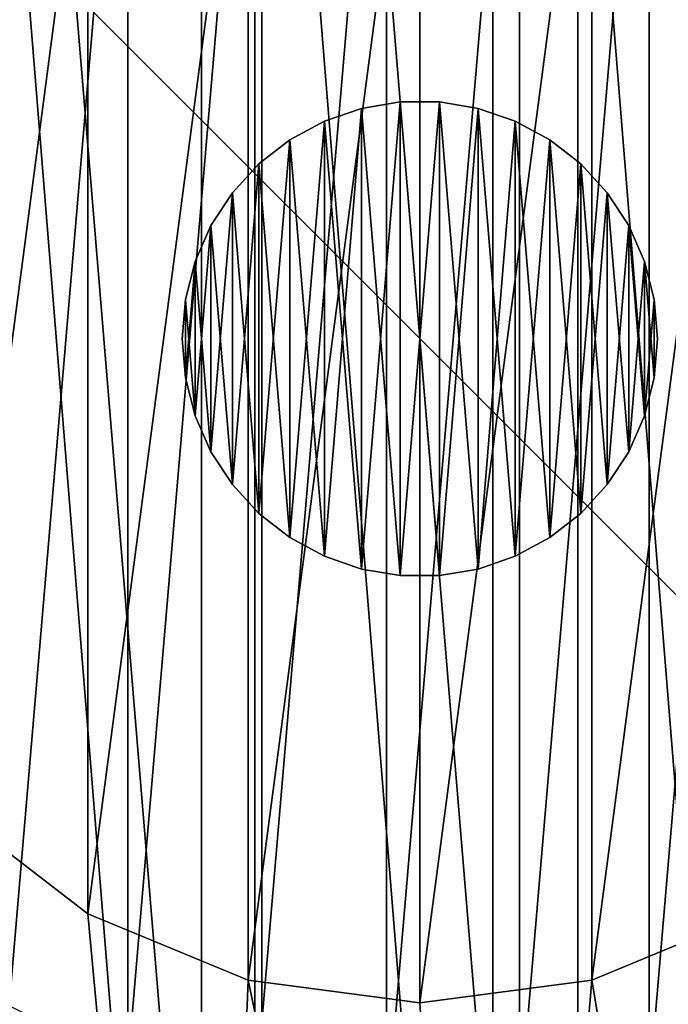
# Model space of a CAD drawing. Header units: millimetres. Extents: x 0.5 to 92.5, y 0.5 to 92.5.
# Tile 11 of 28: x 24.4 to 29.3, y 60.4 to 67.9. Entities that reach past the tile are written whole.
import ezdxf

# ---------------------------------------------------------------- set-up
doc = ezdxf.new("R2010")
doc.units = ezdxf.units.MM
doc.header["$LTSCALE"] = 25.4
doc.layers.get('0').update_dxf_attribs({"true_color": 0xff5454})

# ---------------------------------------------------------------- blocks, each defined once
blk = doc.blocks.new('Grupuj#1')
at = {"color": 7, "true_color": 0xffffff}
mesh = blk.add_polyface(dxfattribs=at)
corners = [(0.1768, 53.828), (0.1768, 49.4489), (0, 51.6384), (0.7025, 55.9608), (0.7025, 47.3161), (1.5635, 57.9817), (1.5635, 45.2952), (2.7375, 59.8383), (2.7375, 43.4386), (4.1942, 61.4825), (4.1942, 41.7944), (5.8957, 62.8718), (5.8957, 40.4051), (7.7981, 63.9701), (7.7981, 39.3068), (8.6495, 51.6384), (9.852, 64.749), (8.8199, 52.9325), (9.3194, 54.1384), (10.114, 55.174), (12.0042, 65.1884), (11.1495, 55.9686), (12.3554, 56.4681), (14.1991, 65.2769), (13.6495, 56.6384), (14.9436, 56.4681), (16.3798, 65.0121), (16.1495, 55.9686), (17.185, 55.174), (18.4897, 64.4009), (17.9796, 54.1384), (18.4791, 52.9325), (18.6495, 51.6384), (20.4743, 63.4593), (9.852, 38.5278), (8.8199, 50.3443), (9.3194, 49.1384), (10.114, 48.1029), (12.0042, 38.0884), (11.1495, 47.3083), (12.3554, 46.8088), (14.1991, 38), (13.6495, 46.6384), (14.9436, 46.8088), (16.3798, 38.2648), (16.1495, 47.3083), (17.185, 48.1029), (18.4897, 38.8759), (17.9796, 49.1384), (18.4791, 50.3443), (20.4743, 39.8176), (22.2821, 62.2114), (22.2821, 41.0655), (23.8663, 60.6897), (23.8663, 42.5871), (25.1859, 58.9336), (25.1859, 44.3432), (26.2068, 56.9886), (26.2068, 46.2883), (26.9024, 54.905), (26.9024, 48.3719), (27.2547, 52.7368), (27.2547, 50.5401), (27.299, 51.6384)]
mesh.append_faces([[corners[k] for k in face] for face in [(0, 1, 2), (62, 61, 63)]], dxfattribs={"vtx0": -1, "color": 7})
mesh.append_faces([[corners[k] for k in face] for face in [(1, 3, 4), (4, 5, 6), (6, 7, 8), (8, 9, 10), (10, 11, 12), (12, 13, 14), (15, 16, 17), (17, 16, 18), (18, 16, 19), (19, 20, 21), (21, 20, 22), (22, 23, 24), (24, 23, 25), (25, 26, 27), (27, 26, 28), (28, 29, 30), (30, 29, 31), (31, 29, 32), (34, 37, 38), (38, 40, 41), (41, 43, 44), (44, 46, 47), (47, 32, 50), (50, 51, 52), (52, 53, 54), (54, 55, 56), (56, 57, 58), (58, 59, 60), (60, 61, 62)]], dxfattribs={"vtx0": -1, "vtx1": -1, "color": 7})
mesh.append_faces([[corners[k] for k in face] for face in [(14, 13, 15), (50, 32, 33)]], dxfattribs={"vtx0": -1, "vtx1": -1, "vtx2": -1, "color": 7})
mesh.append_faces([[corners[k] for k in face] for face in [(1, 0, 3), (4, 3, 5), (6, 5, 7), (8, 7, 9), (10, 9, 11), (12, 11, 13), (15, 13, 16), (19, 16, 20), (22, 20, 23), (25, 23, 26), (28, 26, 29), (32, 29, 33), (15, 34, 14), (34, 15, 35), (34, 35, 36), (34, 36, 37), (38, 37, 39), (38, 39, 40), (41, 40, 42), (41, 42, 43), (44, 43, 45), (44, 45, 46), (47, 46, 48), (47, 48, 49), (47, 49, 32), (50, 33, 51), (52, 51, 53), (54, 53, 55), (56, 55, 57), (58, 57, 59), (60, 59, 61)]], dxfattribs={"vtx0": -1, "vtx2": -1, "color": 7})
mesh = blk.add_polyface(dxfattribs=at)
corners = [(0.1768, 49.4489, 4), (0.1768, 53.828, 4), (0, 51.6384, 4), (0.7025, 47.3161, 4), (0.7025, 55.9608, 4), (1.5635, 45.2952, 4), (1.5635, 57.9817, 4), (2.7375, 43.4386, 4), (2.7375, 59.8383, 4), (4.1942, 41.7944, 4), (4.1942, 61.4825, 4), (5.8957, 40.4051, 4), (5.8957, 62.8718, 4), (7.7981, 39.3068, 4), (7.7981, 63.9701, 4), (9.852, 38.5278, 4), (9.852, 64.749, 4), (12.0042, 38.0884, 4), (12.0042, 65.1884, 4), (14.1991, 38, 4), (14.1991, 65.2769, 4), (16.3798, 38.2648, 4), (16.3798, 65.0121, 4), (18.4897, 38.8759, 4), (18.4897, 64.4009, 4), (20.4743, 39.8176, 4), (20.4743, 63.4593, 4), (22.2821, 41.0655, 4), (22.2821, 62.2114, 4), (23.8663, 42.5871, 4), (23.8663, 60.6897, 4), (25.1859, 44.3432, 4), (25.1859, 58.9336, 4), (26.2068, 46.2883, 4), (26.2068, 56.9886, 4), (26.9024, 48.3719, 4), (26.9024, 54.905, 4), (27.2547, 50.5401, 4), (27.2547, 52.7368, 4), (27.299, 51.6384, 4)]
mesh.append_faces([[corners[k] for k in face] for face in [(0, 1, 2), (38, 37, 39)]], dxfattribs={"vtx0": -1, "color": 7})
mesh.append_faces([[corners[k] for k in face] for face in [(1, 3, 4), (4, 5, 6), (6, 7, 8), (8, 9, 10), (10, 11, 12), (12, 13, 14), (14, 15, 16), (16, 17, 18), (18, 19, 20), (20, 21, 22), (22, 23, 24), (24, 25, 26), (26, 27, 28), (28, 29, 30), (30, 31, 32), (32, 33, 34), (34, 35, 36), (36, 37, 38)]], dxfattribs={"vtx0": -1, "vtx1": -1, "color": 7})
mesh.append_faces([[corners[k] for k in face] for face in [(1, 0, 3), (4, 3, 5), (6, 5, 7), (8, 7, 9), (10, 9, 11), (12, 11, 13), (14, 13, 15), (16, 15, 17), (18, 17, 19), (20, 19, 21), (22, 21, 23), (24, 23, 25), (26, 25, 27), (28, 27, 29), (30, 29, 31), (32, 31, 33), (34, 33, 35), (36, 35, 37)]], dxfattribs={"vtx0": -1, "vtx2": -1, "color": 7})
mesh = blk.add_polyface(dxfattribs=at)
corners = [(8.8199, 52.9325, 3), (8.8199, 50.3443, 3), (8.6495, 51.6384, 3), (9.3194, 54.1384, 3), (9.3194, 49.1384, 3), (10.114, 55.174, 3), (10.114, 48.1029, 3), (11.1495, 55.9686, 3), (11.1495, 47.3083, 3), (12.3554, 56.4681, 3), (12.3554, 46.8088, 3), (13.6495, 56.6384, 3), (13.6495, 46.6384, 3), (14.9436, 56.4681, 3), (14.9436, 46.8088, 3), (16.1495, 55.9686, 3), (16.1495, 47.3083, 3), (17.185, 55.174, 3), (17.185, 48.1029, 3), (17.9796, 54.1384, 3), (17.9796, 49.1384, 3), (18.4791, 52.9325, 3), (18.4791, 50.3443, 3), (18.6495, 51.6384, 3)]
mesh.append_faces([[corners[k] for k in face] for face in [(0, 1, 2), (22, 21, 23)]], dxfattribs={"vtx0": -1, "color": 7})
mesh.append_faces([[corners[k] for k in face] for face in [(1, 3, 4), (4, 5, 6), (6, 7, 8), (8, 9, 10), (10, 11, 12), (12, 13, 14), (14, 15, 16), (16, 17, 18), (18, 19, 20), (20, 21, 22)]], dxfattribs={"vtx0": -1, "vtx1": -1, "color": 7})
mesh.append_faces([[corners[k] for k in face] for face in [(1, 0, 3), (4, 3, 5), (6, 5, 7), (8, 7, 9), (10, 9, 11), (12, 11, 13), (14, 13, 15), (16, 15, 17), (18, 17, 19), (20, 19, 21)]], dxfattribs={"vtx0": -1, "vtx2": -1, "color": 7})
mesh = blk.add_polyface(dxfattribs=at)
corners = [(10.114, 48.1029, 3), (11.1495, 47.3083), (10.114, 48.1029), (11.1495, 47.3083, 3)]
mesh.append_faces([[corners[k] for k in face] for face in [(0, 1, 2), (1, 0, 3)]], dxfattribs={"vtx0": -1, "color": 7})
mesh = blk.add_polyface(dxfattribs=at)
corners = [(11.1495, 47.3083, 3), (12.3554, 46.8088), (11.1495, 47.3083), (12.3554, 46.8088, 3)]
mesh.append_faces([[corners[k] for k in face] for face in [(0, 1, 2), (1, 0, 3)]], dxfattribs={"vtx0": -1, "color": 7})
mesh = blk.add_polyface(dxfattribs=at)
corners = [(14.9436, 46.8088, 3), (16.1495, 47.3083), (14.9436, 46.8088), (16.1495, 47.3083, 3)]
mesh.append_faces([[corners[k] for k in face] for face in [(0, 1, 2), (1, 0, 3)]], dxfattribs={"vtx0": -1, "color": 7})
mesh = blk.add_polyface(dxfattribs=at)
corners = [(12.3554, 46.8088, 3), (13.6495, 46.6384), (12.3554, 46.8088), (13.6495, 46.6384, 3)]
mesh.append_faces([[corners[k] for k in face] for face in [(0, 1, 2), (1, 0, 3)]], dxfattribs={"vtx0": -1, "color": 7})
mesh = blk.add_polyface(dxfattribs=at)
corners = [(13.6495, 46.6384, 3), (14.9436, 46.8088), (13.6495, 46.6384), (14.9436, 46.8088, 3)]
mesh.append_faces([[corners[k] for k in face] for face in [(0, 1, 2), (1, 0, 3)]], dxfattribs={"vtx0": -1, "color": 7})
blk = doc.blocks.new('MIDI-LED-10061-10064.STL')
at = {"color": 0}
blk.add_blockref('Grupuj#1', (13.8013, 13.8222, 12.5251), dxfattribs=at)
at = {"color": 250, "true_color": 0x262626}
mesh = blk.add_polyface(dxfattribs=at)
corners = [(0.4508, 0.4606, 2.8251), (6.4508, 6.4606, 2.8251), (0.4508, 92.4606, 2.8251), (92.4508, 0.4606, 2.8251), (86.4508, 6.4606, 2.8251), (86.4508, 86.4606, 2.8251), (6.4508, 86.4606, 2.8251), (92.4508, 92.4606, 2.8251)]
mesh.append_faces([[corners[k] for k in face] for face in [(0, 1, 2), (1, 3, 4), (4, 3, 5), (2, 6, 7), (6, 2, 1), (7, 5, 3)]], dxfattribs={"vtx0": -1, "vtx1": -1, "color": 250})
mesh.append_faces([[corners[k] for k in face] for face in [(1, 0, 3), (7, 6, 5)]], dxfattribs={"vtx0": -1, "vtx2": -1, "color": 250})
mesh = blk.add_polyface(dxfattribs=at)
corners = [(0.4508, 92.4606, 0.3251), (8.2008, 84.7106, 0.3251), (0.4508, 0.4606, 0.3251), (92.4508, 92.4606, 0.3251), (84.7008, 84.7106, 0.3251), (84.7008, 8.2106, 0.3251), (8.2008, 8.2106, 0.3251), (92.4508, 0.4606, 0.3251)]
mesh.append_faces([[corners[k] for k in face] for face in [(0, 1, 2), (1, 3, 4), (4, 3, 5), (2, 6, 7), (6, 2, 1), (7, 5, 3)]], dxfattribs={"vtx0": -1, "vtx1": -1, "color": 250})
mesh.append_faces([[corners[k] for k in face] for face in [(1, 0, 3), (7, 6, 5)]], dxfattribs={"vtx0": -1, "vtx2": -1, "color": 250})
mesh = blk.add_polyface(dxfattribs=at)
corners = [(84.8785, 8.0328, 32.8251), (8.023, 84.8884, 32.8251), (8.023, 8.0328, 32.8251), (84.8785, 84.8884, 32.8251)]
mesh.append_faces([[corners[k] for k in face] for face in [(0, 1, 2), (1, 0, 3)]], dxfattribs={"vtx0": -1, "color": 250})
at = {"color": 250, "true_color": 0x2f2e2e}
mesh = blk.add_polyface(dxfattribs=at)
corners = [(8.4508, 8.4606, 12.3251), (14.4508, 27.4606, 12.3251), (8.4508, 84.4606, 12.3251), (14.9329, 23.9532, 12.3251), (16.3433, 20.706, 12.3251), (18.5776, 17.9597, 12.3251), (21.4699, 15.9181, 12.3251), (24.8058, 14.7325, 12.3251), (84.4508, 8.4606, 12.3251), (28.3379, 14.4909, 12.3251), (31.8042, 15.2112, 12.3251), (34.9476, 16.84, 12.3251), (37.535, 19.2565, 12.3251), (61.0973, 15.2112, 12.3251), (39.3745, 22.2814, 12.3251), (40.3297, 25.6904, 12.3251), (57.9539, 16.84, 12.3251), (40.4508, 27.4606, 12.3251), (55.3665, 19.2565, 12.3251), (53.527, 22.2814, 12.3251), (40.4508, 65.4606, 12.3251), (52.5719, 25.6904, 12.3251), (52.4508, 27.4606, 12.3251), (64.5636, 14.4909, 12.3251), (68.0957, 14.7325, 12.3251), (71.4316, 15.9181, 12.3251), (74.324, 17.9597, 12.3251), (76.5582, 20.706, 12.3251), (77.9687, 23.9532, 12.3251), (78.4508, 27.4606, 12.3251), (78.4508, 65.4606, 12.3251), (24.8058, 78.1887, 12.3251), (84.4508, 84.4606, 12.3251), (21.4699, 77.0031, 12.3251), (18.5776, 74.9615, 12.3251), (16.3433, 72.2152, 12.3251), (14.9329, 68.968, 12.3251), (14.4508, 65.4606, 12.3251), (28.3379, 78.4303, 12.3251), (31.8042, 77.71, 12.3251), (34.9476, 76.0812, 12.3251), (37.535, 73.6647, 12.3251), (61.0973, 77.71, 12.3251), (39.3745, 70.6398, 12.3251), (40.3297, 67.2308, 12.3251), (57.9539, 76.0812, 12.3251), (55.3665, 73.6647, 12.3251), (53.527, 70.6398, 12.3251), (52.5719, 67.2308, 12.3251), (52.4508, 65.4606, 12.3251), (64.5636, 78.4303, 12.3251), (68.0957, 78.1887, 12.3251), (71.4316, 77.0031, 12.3251), (74.324, 74.9615, 12.3251), (76.5582, 72.2152, 12.3251), (77.9687, 68.968, 12.3251), (52.5719, 29.2308, 12.3251), (52.5719, 63.6904, 12.3251), (53.527, 32.6398, 12.3251), (53.527, 60.2814, 12.3251), (55.3665, 35.6647, 12.3251), (55.3665, 57.2565, 12.3251), (57.9539, 38.0812, 12.3251), (57.9539, 54.84, 12.3251), (61.0973, 39.71, 12.3251), (61.0973, 53.2112, 12.3251), (64.5636, 40.4303, 12.3251), (64.5636, 52.4909, 12.3251), (68.0957, 40.1887, 12.3251), (68.0957, 52.7325, 12.3251), (71.4316, 39.0031, 12.3251), (71.4316, 53.9181, 12.3251), (74.324, 36.9615, 12.3251), (74.324, 55.9597, 12.3251), (76.5582, 34.2152, 12.3251), (76.5582, 58.706, 12.3251), (77.9687, 30.968, 12.3251), (77.9687, 61.9532, 12.3251), (14.9329, 30.968, 12.3251), (14.9329, 61.9532, 12.3251), (16.3433, 34.2152, 12.3251), (16.3433, 58.706, 12.3251), (18.5776, 36.9615, 12.3251), (18.5776, 55.9597, 12.3251), (21.4699, 39.0031, 12.3251), (21.4699, 53.9181, 12.3251), (24.8058, 40.1887, 12.3251), (24.8058, 52.7325, 12.3251), (28.3379, 40.4303, 12.3251), (28.3379, 52.4909, 12.3251), (31.8042, 39.71, 12.3251), (31.8042, 53.2112, 12.3251), (34.9476, 38.0812, 12.3251), (34.9476, 54.84, 12.3251), (37.535, 35.6647, 12.3251), (37.535, 57.2565, 12.3251), (39.3745, 32.6398, 12.3251), (39.3745, 60.2814, 12.3251), (40.3297, 29.2308, 12.3251), (40.3297, 63.6904, 12.3251)]
mesh.append_faces([[corners[k] for k in face] for face in [(0, 1, 2), (1, 0, 3), (3, 0, 4), (4, 0, 5), (5, 0, 6), (6, 0, 7), (7, 8, 9), (9, 8, 10), (10, 8, 11), (11, 8, 12), (12, 13, 14), (14, 13, 15), (15, 16, 17), (13, 8, 23), (23, 8, 24), (24, 8, 25), (25, 8, 26), (26, 8, 27), (27, 8, 28), (28, 8, 29), (2, 31, 32), (31, 2, 33), (33, 2, 34), (34, 2, 35), (35, 2, 36), (36, 2, 37), (42, 44, 45), (45, 20, 46), (46, 20, 47), (47, 20, 48), (48, 20, 49), (32, 30, 8), (56, 49, 22), (49, 56, 57), (57, 58, 59), (59, 60, 61), (61, 62, 63), (63, 64, 65), (65, 66, 67), (67, 68, 69), (69, 70, 71), (71, 72, 73), (73, 74, 75), (75, 76, 77), (77, 29, 30), (78, 37, 1), (37, 78, 79), (79, 80, 81), (81, 82, 83), (83, 84, 85), (85, 86, 87), (87, 88, 89), (89, 90, 91), (91, 92, 93), (93, 94, 95), (95, 96, 97), (97, 98, 99), (99, 17, 20)]], dxfattribs={"vtx0": -1, "vtx1": -1, "color": 250})
mesh.append_faces([[corners[k] for k in face] for face in [(12, 8, 13), (17, 19, 20), (29, 8, 30), (37, 2, 1), (32, 41, 42), (49, 20, 22)]], dxfattribs={"vtx0": -1, "vtx1": -1, "vtx2": -1, "color": 250})
mesh.append_faces([[corners[k] for k in face] for face in [(7, 0, 8), (15, 13, 16), (17, 16, 18), (17, 18, 19), (20, 19, 21), (20, 21, 22), (32, 31, 38), (32, 38, 39), (32, 39, 40), (32, 40, 41), (42, 41, 43), (42, 43, 44), (45, 44, 20), (32, 42, 50), (32, 50, 51), (32, 51, 52), (32, 52, 53), (32, 53, 54), (32, 54, 55), (32, 55, 30), (57, 56, 58), (59, 58, 60), (61, 60, 62), (63, 62, 64), (65, 64, 66), (67, 66, 68), (69, 68, 70), (71, 70, 72), (73, 72, 74), (75, 74, 76), (77, 76, 29), (79, 78, 80), (81, 80, 82), (83, 82, 84), (85, 84, 86), (87, 86, 88), (89, 88, 90), (91, 90, 92), (93, 92, 94), (95, 94, 96), (97, 96, 98), (99, 98, 17)]], dxfattribs={"vtx0": -1, "vtx2": -1, "color": 250})
mesh = blk.add_polyface(dxfattribs=at)
corners = [(8.4508, 84.4606, 0.3251), (9.4508, 83.4606, 0.3251), (8.4508, 8.4606, 0.3251), (84.4508, 84.4606, 0.3251), (45.4508, 83.4606, 0.3251), (47.4508, 83.4606, 0.3251), (45.4508, 47.4606, 0.3251), (45.4508, 45.4606, 0.3251), (45.4508, 9.4606, 0.3251), (83.4508, 83.4606, 0.3251), (83.4508, 47.4606, 0.3251), (83.4508, 45.4606, 0.3251), (83.4508, 9.4606, 0.3251), (9.4508, 9.4606, 0.3251), (84.4508, 8.4606, 0.3251), (9.4508, 47.4606, 0.3251), (9.4508, 45.4606, 0.3251), (47.4508, 9.4606, 0.3251), (47.4508, 47.4606, 0.3251), (47.4508, 45.4606, 0.3251)]
mesh.append_faces([[corners[k] for k in face] for face in [(0, 1, 2), (1, 3, 4), (4, 5, 6), (7, 5, 8), (5, 3, 9), (9, 3, 10), (11, 3, 12), (2, 13, 14), (13, 15, 16), (17, 18, 19), (14, 12, 3), (10, 19, 18), (19, 10, 11), (6, 16, 15), (16, 6, 7)]], dxfattribs={"vtx0": -1, "vtx1": -1, "color": 250})
mesh.append_faces([[corners[k] for k in face] for face in [(4, 3, 5), (6, 5, 7), (10, 3, 11), (13, 2, 1), (14, 8, 17), (17, 8, 5)]], dxfattribs={"vtx0": -1, "vtx1": -1, "vtx2": -1, "color": 250})
mesh.append_faces([[corners[k] for k in face] for face in [(1, 0, 3), (13, 1, 15), (14, 13, 8), (17, 5, 18), (14, 17, 12)]], dxfattribs={"vtx0": -1, "vtx2": -1, "color": 250})
at = {"color": 250, "true_color": 0x262626}
mesh = blk.add_polyface(dxfattribs=at)
corners = [(82.603, 82.6128, 30.3251), (10.2986, 10.3084, 30.3251), (10.2986, 82.6128, 30.3251), (82.603, 10.3084, 30.3251)]
mesh.append_faces([[corners[k] for k in face] for face in [(0, 1, 2), (1, 0, 3)]], dxfattribs={"vtx0": -1, "color": 250})
at = {"color": 49, "true_color": 0x464545}
mesh = blk.add_polyface(dxfattribs=at)
corners = [(13.2254, 67.8344, 16.7653), (13.2254, 63.0868, 16.7653), (13.0287, 65.4606, 16.7653), (13.8101, 70.1434, 16.7653), (13.5287, 65.4606, 16.7653), (13.7289, 67.8134, 16.7653), (14.3239, 70.0986, 16.7653), (14.7669, 72.3248, 16.7653), (15.2966, 72.2503, 16.7653), (16.0697, 74.3188, 16.7653), (16.6189, 74.2067, 16.7653), (17.6829, 76.0713, 16.7653), (18.2528, 75.9115, 16.7653), (19.5626, 77.5343, 16.7653), (20.1513, 77.3157, 16.7653), (21.6575, 78.668, 16.7653), (22.2598, 78.3788, 16.7653), (23.9104, 79.4414, 16.7653), (24.5177, 79.0702, 16.7653), (26.2598, 79.8334, 16.7653), (26.8599, 79.3702, 16.7653), (28.6417, 79.8334, 16.7653), (29.2191, 79.2699, 16.7653), (30.9912, 79.4414, 16.7653), (31.5275, 78.7724, 16.7653), (33.2441, 78.668, 16.7653), (33.7186, 77.892, 16.7653), (35.3389, 77.5343, 16.7653), (35.7293, 76.6539, 16.7653), (37.2186, 76.0713, 16.7653), (37.5019, 75.0938, 16.7653), (38.8318, 74.3188, 16.7653), (38.9854, 73.2566, 16.7653), (40.1346, 72.3248, 16.7653), (40.137, 71.1951, 16.7653), (41.0914, 70.1434, 16.7653), (40.9237, 68.9687, 16.7653), (41.3227, 66.6413, 16.7653), (41.6762, 67.8344, 16.7653), (41.3227, 64.2799, 16.7653), (13.8101, 60.7777, 16.7653), (13.7289, 63.1077, 16.7653), (14.3239, 60.8226, 16.7653), (14.7669, 58.5964, 16.7653), (15.2966, 58.6709, 16.7653), (16.0697, 56.6024, 16.7653), (16.6189, 56.7145, 16.7653), (17.6829, 54.8499, 16.7653), (18.2528, 55.0097, 16.7653), (19.5626, 53.3869, 16.7653), (20.1513, 53.6055, 16.7653), (21.6575, 52.2532, 16.7653), (22.2598, 52.5424, 16.7653), (23.9104, 51.4798, 16.7653), (24.5177, 51.851, 16.7653), (26.2598, 51.0877, 16.7653), (26.8599, 51.551, 16.7653), (28.6417, 51.0877, 16.7653), (29.2191, 51.6513, 16.7653), (30.9912, 51.4798, 16.7653), (31.5275, 52.1487, 16.7653), (33.2441, 52.2532, 16.7653), (33.7186, 53.0292, 16.7653), (35.3389, 53.3869, 16.7653), (35.7293, 54.2673, 16.7653), (37.2186, 54.8499, 16.7653), (37.5019, 55.8274, 16.7653), (38.8318, 56.6024, 16.7653), (38.9854, 57.6646, 16.7653), (40.1346, 58.5964, 16.7653), (40.137, 59.7261, 16.7653), (41.0914, 60.7777, 16.7653), (40.9237, 61.9525, 16.7653), (41.6762, 63.0868, 16.7653), (41.8729, 65.4606, 16.7653)]
mesh.append_faces([[corners[k] for k in face] for face in [(0, 1, 2), (73, 38, 74)]], dxfattribs={"vtx0": -1, "color": 49})
mesh.append_faces([[corners[k] for k in face] for face in [(4, 3, 5), (5, 3, 6), (6, 7, 8), (8, 9, 10), (10, 11, 12), (12, 13, 14), (14, 15, 16), (16, 17, 18), (18, 19, 20), (20, 21, 22), (22, 23, 24), (24, 25, 26), (26, 27, 28), (28, 29, 30), (30, 31, 32), (32, 33, 34), (34, 35, 36), (36, 35, 37), (37, 38, 39), (40, 42, 43), (43, 44, 45), (45, 46, 47), (47, 48, 49), (49, 50, 51), (51, 52, 53), (53, 54, 55), (55, 56, 57), (57, 58, 59), (59, 60, 61), (61, 62, 63), (63, 64, 65), (65, 66, 67), (67, 68, 69), (69, 70, 71), (71, 39, 73)]], dxfattribs={"vtx0": -1, "vtx1": -1, "color": 49})
mesh.append_faces([[corners[k] for k in face] for face in [(1, 3, 4), (73, 39, 38)]], dxfattribs={"vtx0": -1, "vtx1": -1, "vtx2": -1, "color": 49})
mesh.append_faces([[corners[k] for k in face] for face in [(1, 0, 3), (6, 3, 7), (8, 7, 9), (10, 9, 11), (12, 11, 13), (14, 13, 15), (16, 15, 17), (18, 17, 19), (20, 19, 21), (22, 21, 23), (24, 23, 25), (26, 25, 27), (28, 27, 29), (30, 29, 31), (32, 31, 33), (34, 33, 35), (37, 35, 38), (4, 40, 1), (40, 4, 41), (40, 41, 42), (43, 42, 44), (45, 44, 46), (47, 46, 48), (49, 48, 50), (51, 50, 52), (53, 52, 54), (55, 54, 56), (57, 56, 58), (59, 58, 60), (61, 60, 62), (63, 62, 64), (65, 64, 66), (67, 66, 68), (69, 68, 70), (71, 70, 72), (71, 72, 39)]], dxfattribs={"vtx0": -1, "vtx2": -1, "color": 49})
mesh = blk.add_polyface(dxfattribs=at)
corners = [(13.2254, 63.0868, 28.8778), (13.2254, 67.8344, 28.8778), (13.0287, 65.4606, 28.8778), (13.8101, 60.7777, 28.8778), (13.8101, 70.1434, 28.8778), (14.7669, 58.5964, 28.8778), (14.7669, 72.3248, 28.8778), (16.0697, 56.6024, 28.8778), (16.0697, 74.3188, 28.8778), (17.6829, 54.8499, 28.8778), (17.6829, 76.0713, 28.8778), (19.5626, 53.3869, 28.8778), (19.5626, 77.5343, 28.8778), (21.6575, 52.2532, 28.8778), (21.6575, 78.668, 28.8778), (23.9104, 51.4798, 28.8778), (23.9104, 79.4414, 28.8778), (26.2598, 51.0877, 28.8778), (26.2598, 79.8334, 28.8778), (28.6417, 51.0877, 28.8778), (28.6417, 79.8334, 28.8778), (30.9912, 51.4798, 28.8778), (30.9912, 79.4414, 28.8778), (33.2441, 52.2532, 28.8778), (33.2441, 78.668, 28.8778), (35.3389, 53.3869, 28.8778), (35.3389, 77.5343, 28.8778), (37.2186, 54.8499, 28.8778), (37.2186, 76.0713, 28.8778), (38.8318, 56.6024, 28.8778), (38.8318, 74.3188, 28.8778), (40.1346, 58.5964, 28.8778), (40.1346, 72.3248, 28.8778), (41.0914, 60.7777, 28.8778), (41.0914, 70.1434, 28.8778), (41.6762, 63.0868, 28.8778), (41.6762, 67.8344, 28.8778), (41.8729, 65.4606, 28.8778)]
mesh.append_faces([[corners[k] for k in face] for face in [(0, 1, 2), (36, 35, 37)]], dxfattribs={"vtx0": -1, "color": 49})
mesh.append_faces([[corners[k] for k in face] for face in [(1, 3, 4), (4, 5, 6), (6, 7, 8), (8, 9, 10), (10, 11, 12), (12, 13, 14), (14, 15, 16), (16, 17, 18), (18, 19, 20), (20, 21, 22), (22, 23, 24), (24, 25, 26), (26, 27, 28), (28, 29, 30), (30, 31, 32), (32, 33, 34), (34, 35, 36)]], dxfattribs={"vtx0": -1, "vtx1": -1, "color": 49})
mesh.append_faces([[corners[k] for k in face] for face in [(1, 0, 3), (4, 3, 5), (6, 5, 7), (8, 7, 9), (10, 9, 11), (12, 11, 13), (14, 13, 15), (16, 15, 17), (18, 17, 19), (20, 19, 21), (22, 21, 23), (24, 23, 25), (26, 25, 27), (28, 27, 29), (30, 29, 31), (32, 31, 33), (34, 33, 35)]], dxfattribs={"vtx0": -1, "vtx2": -1, "color": 49})
at = {"color": 250, "true_color": 0x2f2e2e}
mesh = blk.add_polyface(dxfattribs=at)
corners = [(14.12, 71.7203, 11.3251), (14.4508, 65.4606, 11.3251), (14.12, 59.2009, 11.3251), (14.9329, 68.968, 11.3251), (16.3433, 72.2152, 11.3251), (21.1911, 78.7914, 11.3251), (18.5776, 74.9615, 11.3251), (21.4699, 77.0031, 11.3251), (24.8058, 78.1887, 11.3251), (28.3379, 78.4303, 11.3251), (33.7105, 78.7914, 11.3251), (31.8042, 77.71, 11.3251), (34.9476, 76.0812, 11.3251), (40.7816, 71.7203, 11.3251), (37.535, 73.6647, 11.3251), (39.3745, 70.6398, 11.3251), (40.3297, 67.2308, 11.3251), (40.3297, 63.6904, 11.3251), (16.3433, 58.706, 11.3251), (21.1911, 52.1298, 11.3251), (14.9329, 61.9532, 11.3251), (18.5776, 55.9597, 11.3251), (21.4699, 53.9181, 11.3251), (24.8058, 52.7325, 11.3251), (28.3379, 52.4909, 11.3251), (33.7105, 52.1298, 11.3251), (31.8042, 53.2112, 11.3251), (34.9476, 54.84, 11.3251), (40.7816, 59.2009, 11.3251), (37.535, 57.2565, 11.3251), (39.3745, 60.2814, 11.3251)]
mesh.append_faces([[corners[k] for k in face] for face in [(0, 1, 2), (1, 0, 3), (3, 0, 4), (4, 5, 6), (6, 5, 7), (7, 5, 8), (8, 5, 9), (9, 10, 11), (11, 10, 12), (12, 13, 14), (14, 13, 15), (15, 13, 16), (16, 13, 17), (2, 18, 19), (18, 2, 20), (20, 2, 1), (19, 24, 25), (25, 27, 28), (28, 17, 13)]], dxfattribs={"vtx0": -1, "vtx1": -1, "color": 250})
mesh.append_faces([[corners[k] for k in face] for face in [(4, 0, 5), (9, 5, 10), (12, 10, 13), (19, 18, 21), (19, 21, 22), (19, 22, 23), (19, 23, 24), (25, 24, 26), (25, 26, 27), (28, 27, 29), (28, 29, 30), (28, 30, 17)]], dxfattribs={"vtx0": -1, "vtx2": -1, "color": 250})
at = {"color": 49, "true_color": 0x464545}
mesh = blk.add_polyface(dxfattribs=at)
corners = [(21.635, 66.4578, 28.3778), (21.635, 64.4634, 28.3778), (21.5502, 65.4606, 28.3778), (21.8872, 67.4263, 28.3778), (21.8872, 63.4949, 28.3778), (22.2995, 68.3383, 28.3778), (22.2995, 62.5829, 28.3778), (22.8599, 69.1675, 28.3778), (22.8599, 61.7537, 28.3778), (23.5524, 69.89, 28.3778), (23.5524, 61.0312, 28.3778), (24.357, 70.4851, 28.3778), (24.357, 60.4361, 28.3778), (25.2507, 70.9357, 28.3778), (25.2507, 59.9855, 28.3778), (26.2076, 71.2288, 28.3778), (26.2076, 59.6924, 28.3778), (27.2003, 71.3559, 28.3778), (27.2003, 59.5653, 28.3778), (28.2003, 71.3134, 28.3778), (28.2003, 59.6078, 28.3778), (29.1786, 71.1026, 28.3778), (29.1786, 59.8186, 28.3778), (30.1073, 70.7294, 28.3778), (30.1073, 60.1918, 28.3778), (30.9595, 70.2047, 28.3778), (30.9595, 60.7165, 28.3778), (31.7108, 69.5435, 28.3778), (31.7108, 61.3777, 28.3778), (32.3395, 68.7648, 28.3778), (32.3395, 62.1564, 28.3778), (32.8276, 67.8911, 28.3778), (32.8276, 63.0301, 28.3778), (33.161, 66.9474, 28.3778), (33.161, 63.9738, 28.3778), (33.3301, 65.961, 28.3778), (33.3301, 64.9602, 28.3778)]
mesh.append_faces([[corners[k] for k in face] for face in [(0, 1, 2), (34, 35, 36)]], dxfattribs={"vtx0": -1, "color": 49})
mesh.append_faces([[corners[k] for k in face] for face in [(1, 3, 4), (4, 5, 6), (6, 7, 8), (8, 9, 10), (10, 11, 12), (12, 13, 14), (14, 15, 16), (16, 17, 18), (18, 19, 20), (20, 21, 22), (22, 23, 24), (24, 25, 26), (26, 27, 28), (28, 29, 30), (30, 31, 32), (32, 33, 34)]], dxfattribs={"vtx0": -1, "vtx1": -1, "color": 49})
mesh.append_faces([[corners[k] for k in face] for face in [(1, 0, 3), (4, 3, 5), (6, 5, 7), (8, 7, 9), (10, 9, 11), (12, 11, 13), (14, 13, 15), (16, 15, 17), (18, 17, 19), (20, 19, 21), (22, 21, 23), (24, 23, 25), (26, 25, 27), (28, 27, 29), (30, 29, 31), (32, 31, 33), (34, 33, 35)]], dxfattribs={"vtx0": -1, "vtx2": -1, "color": 49})
at = {"color": 41, "true_color": 0xffe0b0}
mesh = blk.add_polyface(dxfattribs=at)
corners = [(25.6861, 65.7551, 26.895), (25.6861, 65.1661, 26.895), (25.6617, 65.4606, 26.895), (25.7586, 66.0415, 26.895), (25.7586, 64.8797, 26.895), (25.8773, 66.3121, 26.895), (25.8773, 64.6091, 26.895), (26.0389, 66.5595, 26.895), (26.0389, 64.3617, 26.895), (26.2391, 66.7769, 26.895), (26.2391, 64.1443, 26.895), (26.4722, 66.9584, 26.895), (26.4722, 63.9628, 26.895), (26.7321, 67.099, 26.895), (26.7321, 63.8222, 26.895), (27.0116, 67.1949, 26.895), (27.0116, 63.7262, 26.895), (27.303, 67.2436, 26.895), (27.303, 63.6776, 26.895), (27.5985, 67.2436, 26.895), (27.5985, 63.6776, 26.895), (27.89, 67.1949, 26.895), (27.89, 63.7262, 26.895), (28.1694, 67.099, 26.895), (28.1694, 63.8222, 26.895), (28.4293, 66.9584, 26.895), (28.4293, 63.9628, 26.895), (28.6625, 66.7769, 26.895), (28.6625, 64.1443, 26.895), (28.8626, 66.5595, 26.895), (28.8626, 64.3617, 26.895), (29.0242, 66.3121, 26.895), (29.0242, 64.6091, 26.895), (29.1429, 66.0415, 26.895), (29.1429, 64.8797, 26.895), (29.2155, 65.7551, 26.895), (29.2155, 65.1661, 26.895), (29.2399, 65.4606, 26.895)]
mesh.append_faces([[corners[k] for k in face] for face in [(0, 1, 2), (36, 35, 37)]], dxfattribs={"vtx0": -1, "color": 41})
mesh.append_faces([[corners[k] for k in face] for face in [(1, 3, 4), (4, 5, 6), (6, 7, 8), (8, 9, 10), (10, 11, 12), (12, 13, 14), (14, 15, 16), (16, 17, 18), (18, 19, 20), (20, 21, 22), (22, 23, 24), (24, 25, 26), (26, 27, 28), (28, 29, 30), (30, 31, 32), (32, 33, 34), (34, 35, 36)]], dxfattribs={"vtx0": -1, "vtx1": -1, "color": 41})
mesh.append_faces([[corners[k] for k in face] for face in [(1, 0, 3), (4, 3, 5), (6, 5, 7), (8, 7, 9), (10, 9, 11), (12, 11, 13), (14, 13, 15), (16, 15, 17), (18, 17, 19), (20, 19, 21), (22, 21, 23), (24, 23, 25), (26, 25, 27), (28, 27, 29), (30, 29, 31), (32, 31, 33), (34, 33, 35)]], dxfattribs={"vtx0": -1, "vtx2": -1, "color": 41})
mesh = blk.add_polyface(dxfattribs=at)
corners = [(25.6861, 65.1661, 28.0181), (25.6861, 65.7551, 28.0181), (25.6617, 65.4606, 28.0181), (25.7586, 64.8797, 28.0181), (25.7586, 66.0415, 28.0181), (25.8773, 64.6091, 28.0181), (25.8773, 66.3121, 28.0181), (26.0389, 64.3617, 28.0181), (26.0389, 66.5595, 28.0181), (26.2391, 64.1443, 28.0181), (26.2391, 66.7769, 28.0181), (26.4722, 63.9628, 28.0181), (26.4722, 66.9584, 28.0181), (26.7321, 63.8222, 28.0181), (26.7321, 67.099, 28.0181), (27.0116, 63.7262, 28.0181), (27.0116, 67.1949, 28.0181), (27.303, 63.6776, 28.0181), (27.303, 67.2436, 28.0181), (27.5985, 63.6776, 28.0181), (27.5985, 67.2436, 28.0181), (27.89, 63.7262, 28.0181), (27.89, 67.1949, 28.0181), (28.1694, 63.8222, 28.0181), (28.1694, 67.099, 28.0181), (28.4293, 63.9628, 28.0181), (28.4293, 66.9584, 28.0181), (28.6625, 64.1443, 28.0181), (28.6625, 66.7769, 28.0181), (28.8626, 64.3617, 28.0181), (28.8626, 66.5595, 28.0181), (29.0242, 64.6091, 28.0181), (29.0242, 66.3121, 28.0181), (29.1429, 64.8797, 28.0181), (29.1429, 66.0415, 28.0181), (29.2155, 65.1661, 28.0181), (29.2155, 65.7551, 28.0181), (29.2399, 65.4606, 28.0181)]
mesh.append_faces([[corners[k] for k in face] for face in [(0, 1, 2), (36, 35, 37)]], dxfattribs={"vtx0": -1, "color": 41})
mesh.append_faces([[corners[k] for k in face] for face in [(1, 3, 4), (4, 5, 6), (6, 7, 8), (8, 9, 10), (10, 11, 12), (12, 13, 14), (14, 15, 16), (16, 17, 18), (18, 19, 20), (20, 21, 22), (22, 23, 24), (24, 25, 26), (26, 27, 28), (28, 29, 30), (30, 31, 32), (32, 33, 34), (34, 35, 36)]], dxfattribs={"vtx0": -1, "vtx1": -1, "color": 41})
mesh.append_faces([[corners[k] for k in face] for face in [(1, 0, 3), (4, 3, 5), (6, 5, 7), (8, 7, 9), (10, 9, 11), (12, 11, 13), (14, 13, 15), (16, 15, 17), (18, 17, 19), (20, 19, 21), (22, 21, 23), (24, 23, 25), (26, 25, 27), (28, 27, 29), (30, 29, 31), (32, 31, 33), (34, 33, 35)]], dxfattribs={"vtx0": -1, "vtx2": -1, "color": 41})
mesh = blk.add_polyface(dxfattribs=at)
corners = [(26.7321, 67.099, 28.0181), (27.0116, 67.1949, 26.895), (26.7321, 67.099, 26.895), (27.0116, 67.1949, 28.0181)]
mesh.append_faces([[corners[k] for k in face] for face in [(0, 1, 2), (1, 0, 3)]], dxfattribs={"vtx0": -1, "color": 41})
mesh = blk.add_polyface(dxfattribs=at)
corners = [(27.0116, 67.1949, 28.0181), (27.303, 67.2436, 26.895), (27.0116, 67.1949, 26.895), (27.303, 67.2436, 28.0181)]
mesh.append_faces([[corners[k] for k in face] for face in [(0, 1, 2), (1, 0, 3)]], dxfattribs={"vtx0": -1, "color": 41})
mesh = blk.add_polyface(dxfattribs=at)
corners = [(27.303, 67.2436, 28.0181), (27.5985, 67.2436, 26.895), (27.303, 67.2436, 26.895), (27.5985, 67.2436, 28.0181)]
mesh.append_faces([[corners[k] for k in face] for face in [(0, 1, 2), (1, 0, 3)]], dxfattribs={"vtx0": -1, "color": 41})
mesh = blk.add_polyface(dxfattribs=at)
corners = [(27.5985, 67.2436, 28.0181), (27.89, 67.1949, 26.895), (27.5985, 67.2436, 26.895), (27.89, 67.1949, 28.0181)]
mesh.append_faces([[corners[k] for k in face] for face in [(0, 1, 2), (1, 0, 3)]], dxfattribs={"vtx0": -1, "color": 41})
mesh = blk.add_polyface(dxfattribs=at)
corners = [(27.89, 67.1949, 28.0181), (28.1694, 67.099, 26.895), (27.89, 67.1949, 26.895), (28.1694, 67.099, 28.0181)]
mesh.append_faces([[corners[k] for k in face] for face in [(0, 1, 2), (1, 0, 3)]], dxfattribs={"vtx0": -1, "color": 41})
mesh = blk.add_polyface(dxfattribs=at)
corners = [(26.4722, 66.9584, 28.0181), (26.7321, 67.099, 26.895), (26.4722, 66.9584, 26.895), (26.7321, 67.099, 28.0181)]
mesh.append_faces([[corners[k] for k in face] for face in [(0, 1, 2), (1, 0, 3)]], dxfattribs={"vtx0": -1, "color": 41})
mesh = blk.add_polyface(dxfattribs=at)
corners = [(28.1694, 67.099, 28.0181), (28.4293, 66.9584, 26.895), (28.1694, 67.099, 26.895), (28.4293, 66.9584, 28.0181)]
mesh.append_faces([[corners[k] for k in face] for face in [(0, 1, 2), (1, 0, 3)]], dxfattribs={"vtx0": -1, "color": 41})
mesh = blk.add_polyface(dxfattribs=at)
corners = [(26.2391, 66.7769, 28.0181), (26.4722, 66.9584, 26.895), (26.2391, 66.7769, 26.895), (26.4722, 66.9584, 28.0181)]
mesh.append_faces([[corners[k] for k in face] for face in [(0, 1, 2), (1, 0, 3)]], dxfattribs={"vtx0": -1, "color": 41})
mesh = blk.add_polyface(dxfattribs=at)
corners = [(28.4293, 66.9584, 28.0181), (28.6625, 66.7769, 26.895), (28.4293, 66.9584, 26.895), (28.6625, 66.7769, 28.0181)]
mesh.append_faces([[corners[k] for k in face] for face in [(0, 1, 2), (1, 0, 3)]], dxfattribs={"vtx0": -1, "color": 41})
mesh = blk.add_polyface(dxfattribs=at)
corners = [(26.2391, 66.7769, 28.0181), (26.0389, 66.5595, 26.895), (26.0389, 66.5595, 28.0181), (26.2391, 66.7769, 26.895)]
mesh.append_faces([[corners[k] for k in face] for face in [(0, 1, 2), (1, 0, 3)]], dxfattribs={"vtx0": -1, "color": 41})
mesh = blk.add_polyface(dxfattribs=at)
corners = [(28.6625, 66.7769, 26.895), (28.8626, 66.5595, 28.0181), (28.8626, 66.5595, 26.895), (28.6625, 66.7769, 28.0181)]
mesh.append_faces([[corners[k] for k in face] for face in [(0, 1, 2), (1, 0, 3)]], dxfattribs={"vtx0": -1, "color": 41})
mesh = blk.add_polyface(dxfattribs=at)
corners = [(26.0389, 66.5595, 28.0181), (25.8773, 66.3121, 26.895), (25.8773, 66.3121, 28.0181), (26.0389, 66.5595, 26.895)]
mesh.append_faces([[corners[k] for k in face] for face in [(0, 1, 2), (1, 0, 3)]], dxfattribs={"vtx0": -1, "color": 41})
mesh = blk.add_polyface(dxfattribs=at)
corners = [(28.8626, 66.5595, 26.895), (29.0242, 66.3121, 28.0181), (29.0242, 66.3121, 26.895), (28.8626, 66.5595, 28.0181)]
mesh.append_faces([[corners[k] for k in face] for face in [(0, 1, 2), (1, 0, 3)]], dxfattribs={"vtx0": -1, "color": 41})
mesh = blk.add_polyface(dxfattribs=at)
corners = [(25.8773, 66.3121, 28.0181), (25.7586, 66.0415, 26.895), (25.7586, 66.0415, 28.0181), (25.8773, 66.3121, 26.895)]
mesh.append_faces([[corners[k] for k in face] for face in [(0, 1, 2), (1, 0, 3)]], dxfattribs={"vtx0": -1, "color": 41})
mesh = blk.add_polyface(dxfattribs=at)
corners = [(29.0242, 66.3121, 26.895), (29.1429, 66.0415, 28.0181), (29.1429, 66.0415, 26.895), (29.0242, 66.3121, 28.0181)]
mesh.append_faces([[corners[k] for k in face] for face in [(0, 1, 2), (1, 0, 3)]], dxfattribs={"vtx0": -1, "color": 41})
mesh = blk.add_polyface(dxfattribs=at)
corners = [(25.7586, 66.0415, 28.0181), (25.6861, 65.7551, 26.895), (25.6861, 65.7551, 28.0181), (25.7586, 66.0415, 26.895)]
mesh.append_faces([[corners[k] for k in face] for face in [(0, 1, 2), (1, 0, 3)]], dxfattribs={"vtx0": -1, "color": 41})
mesh = blk.add_polyface(dxfattribs=at)
corners = [(29.1429, 66.0415, 26.895), (29.2155, 65.7551, 28.0181), (29.2155, 65.7551, 26.895), (29.1429, 66.0415, 28.0181)]
mesh.append_faces([[corners[k] for k in face] for face in [(0, 1, 2), (1, 0, 3)]], dxfattribs={"vtx0": -1, "color": 41})
mesh = blk.add_polyface(dxfattribs=at)
corners = [(25.6861, 65.7551, 28.0181), (25.6617, 65.4606, 26.895), (25.6617, 65.4606, 28.0181), (25.6861, 65.7551, 26.895)]
mesh.append_faces([[corners[k] for k in face] for face in [(0, 1, 2), (1, 0, 3)]], dxfattribs={"vtx0": -1, "color": 41})
mesh = blk.add_polyface(dxfattribs=at)
corners = [(29.2155, 65.7551, 26.895), (29.2399, 65.4606, 28.0181), (29.2399, 65.4606, 26.895), (29.2155, 65.7551, 28.0181)]
mesh.append_faces([[corners[k] for k in face] for face in [(0, 1, 2), (1, 0, 3)]], dxfattribs={"vtx0": -1, "color": 41})
mesh = blk.add_polyface(dxfattribs=at)
corners = [(25.6617, 65.4606, 28.0181), (25.6861, 65.1661, 26.895), (25.6861, 65.1661, 28.0181), (25.6617, 65.4606, 26.895)]
mesh.append_faces([[corners[k] for k in face] for face in [(0, 1, 2), (1, 0, 3)]], dxfattribs={"vtx0": -1, "color": 41})
mesh = blk.add_polyface(dxfattribs=at)
corners = [(29.2399, 65.4606, 26.895), (29.2155, 65.1661, 28.0181), (29.2155, 65.1661, 26.895), (29.2399, 65.4606, 28.0181)]
mesh.append_faces([[corners[k] for k in face] for face in [(0, 1, 2), (1, 0, 3)]], dxfattribs={"vtx0": -1, "color": 41})
mesh = blk.add_polyface(dxfattribs=at)
corners = [(25.6861, 65.1661, 28.0181), (25.7586, 64.8797, 26.895), (25.7586, 64.8797, 28.0181), (25.6861, 65.1661, 26.895)]
mesh.append_faces([[corners[k] for k in face] for face in [(0, 1, 2), (1, 0, 3)]], dxfattribs={"vtx0": -1, "color": 41})
mesh = blk.add_polyface(dxfattribs=at)
corners = [(29.2155, 65.1661, 26.895), (29.1429, 64.8797, 28.0181), (29.1429, 64.8797, 26.895), (29.2155, 65.1661, 28.0181)]
mesh.append_faces([[corners[k] for k in face] for face in [(0, 1, 2), (1, 0, 3)]], dxfattribs={"vtx0": -1, "color": 41})
mesh = blk.add_polyface(dxfattribs=at)
corners = [(25.7586, 64.8797, 28.0181), (25.8773, 64.6091, 26.895), (25.8773, 64.6091, 28.0181), (25.7586, 64.8797, 26.895)]
mesh.append_faces([[corners[k] for k in face] for face in [(0, 1, 2), (1, 0, 3)]], dxfattribs={"vtx0": -1, "color": 41})
mesh = blk.add_polyface(dxfattribs=at)
corners = [(29.1429, 64.8797, 26.895), (29.0242, 64.6091, 28.0181), (29.0242, 64.6091, 26.895), (29.1429, 64.8797, 28.0181)]
mesh.append_faces([[corners[k] for k in face] for face in [(0, 1, 2), (1, 0, 3)]], dxfattribs={"vtx0": -1, "color": 41})
mesh = blk.add_polyface(dxfattribs=at)
corners = [(25.8773, 64.6091, 28.0181), (26.0389, 64.3617, 26.895), (26.0389, 64.3617, 28.0181), (25.8773, 64.6091, 26.895)]
mesh.append_faces([[corners[k] for k in face] for face in [(0, 1, 2), (1, 0, 3)]], dxfattribs={"vtx0": -1, "color": 41})
mesh = blk.add_polyface(dxfattribs=at)
corners = [(29.0242, 64.6091, 26.895), (28.8626, 64.3617, 28.0181), (28.8626, 64.3617, 26.895), (29.0242, 64.6091, 28.0181)]
mesh.append_faces([[corners[k] for k in face] for face in [(0, 1, 2), (1, 0, 3)]], dxfattribs={"vtx0": -1, "color": 41})
mesh = blk.add_polyface(dxfattribs=at)
corners = [(26.0389, 64.3617, 28.0181), (26.2391, 64.1443, 26.895), (26.2391, 64.1443, 28.0181), (26.0389, 64.3617, 26.895)]
mesh.append_faces([[corners[k] for k in face] for face in [(0, 1, 2), (1, 0, 3)]], dxfattribs={"vtx0": -1, "color": 41})
mesh = blk.add_polyface(dxfattribs=at)
corners = [(28.8626, 64.3617, 26.895), (28.6625, 64.1443, 28.0181), (28.6625, 64.1443, 26.895), (28.8626, 64.3617, 28.0181)]
mesh.append_faces([[corners[k] for k in face] for face in [(0, 1, 2), (1, 0, 3)]], dxfattribs={"vtx0": -1, "color": 41})
mesh = blk.add_polyface(dxfattribs=at)
corners = [(26.4722, 63.9628, 28.0181), (26.2391, 64.1443, 26.895), (26.4722, 63.9628, 26.895), (26.2391, 64.1443, 28.0181)]
mesh.append_faces([[corners[k] for k in face] for face in [(0, 1, 2), (1, 0, 3)]], dxfattribs={"vtx0": -1, "color": 41})
mesh = blk.add_polyface(dxfattribs=at)
corners = [(28.6625, 64.1443, 28.0181), (28.4293, 63.9628, 26.895), (28.6625, 64.1443, 26.895), (28.4293, 63.9628, 28.0181)]
mesh.append_faces([[corners[k] for k in face] for face in [(0, 1, 2), (1, 0, 3)]], dxfattribs={"vtx0": -1, "color": 41})
mesh = blk.add_polyface(dxfattribs=at)
corners = [(26.7321, 63.8222, 28.0181), (26.4722, 63.9628, 26.895), (26.7321, 63.8222, 26.895), (26.4722, 63.9628, 28.0181)]
mesh.append_faces([[corners[k] for k in face] for face in [(0, 1, 2), (1, 0, 3)]], dxfattribs={"vtx0": -1, "color": 41})
mesh = blk.add_polyface(dxfattribs=at)
corners = [(28.4293, 63.9628, 28.0181), (28.1694, 63.8222, 26.895), (28.4293, 63.9628, 26.895), (28.1694, 63.8222, 28.0181)]
mesh.append_faces([[corners[k] for k in face] for face in [(0, 1, 2), (1, 0, 3)]], dxfattribs={"vtx0": -1, "color": 41})
mesh = blk.add_polyface(dxfattribs=at)
corners = [(27.0116, 63.7262, 28.0181), (26.7321, 63.8222, 26.895), (27.0116, 63.7262, 26.895), (26.7321, 63.8222, 28.0181)]
mesh.append_faces([[corners[k] for k in face] for face in [(0, 1, 2), (1, 0, 3)]], dxfattribs={"vtx0": -1, "color": 41})
mesh = blk.add_polyface(dxfattribs=at)
corners = [(28.1694, 63.8222, 28.0181), (27.89, 63.7262, 26.895), (28.1694, 63.8222, 26.895), (27.89, 63.7262, 28.0181)]
mesh.append_faces([[corners[k] for k in face] for face in [(0, 1, 2), (1, 0, 3)]], dxfattribs={"vtx0": -1, "color": 41})
mesh = blk.add_polyface(dxfattribs=at)
corners = [(27.303, 63.6776, 28.0181), (27.0116, 63.7262, 26.895), (27.303, 63.6776, 26.895), (27.0116, 63.7262, 28.0181)]
mesh.append_faces([[corners[k] for k in face] for face in [(0, 1, 2), (1, 0, 3)]], dxfattribs={"vtx0": -1, "color": 41})
mesh = blk.add_polyface(dxfattribs=at)
corners = [(27.89, 63.7262, 28.0181), (27.5985, 63.6776, 26.895), (27.89, 63.7262, 26.895), (27.5985, 63.6776, 28.0181)]
mesh.append_faces([[corners[k] for k in face] for face in [(0, 1, 2), (1, 0, 3)]], dxfattribs={"vtx0": -1, "color": 41})
mesh = blk.add_polyface(dxfattribs=at)
corners = [(27.5985, 63.6776, 28.0181), (27.303, 63.6776, 26.895), (27.5985, 63.6776, 26.895), (27.303, 63.6776, 28.0181)]
mesh.append_faces([[corners[k] for k in face] for face in [(0, 1, 2), (1, 0, 3)]], dxfattribs={"vtx0": -1, "color": 41})

msp = doc.modelspace()

# ---------------------------------------------------------------- block references
at = {"color": 0}
msp.add_blockref('MIDI-LED-10061-10064.STL', (0, 0), dxfattribs=at)

doc.saveas('drawing.dxf')
